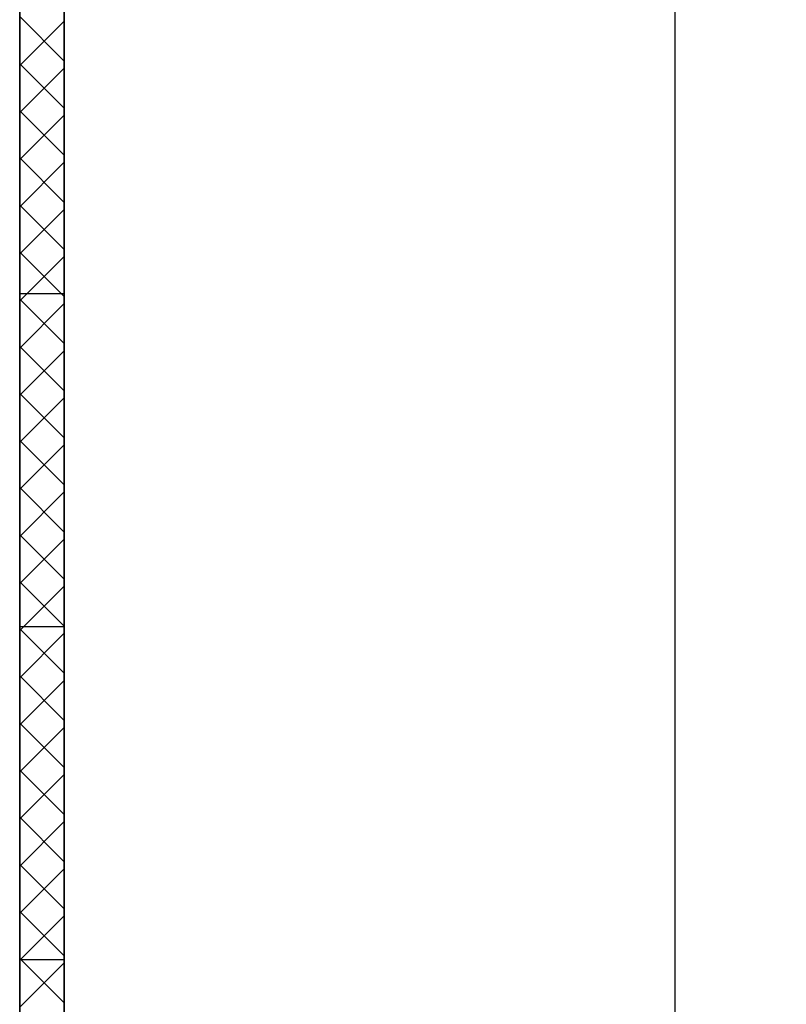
# Model space of a CAD drawing. Header units: millimetres. Extents: x -532 to 413144, y -532 to 654275.
# Tile 147 of 210: x 35980 to 36670, y 27936 to 28823. Entities that reach past the tile are written whole.
import ezdxf

# ---------------------------------------------------------------- set-up
doc = ezdxf.new("R2010")
doc.units = ezdxf.units.MM
doc.header["$LTSCALE"] = 100
for name, color, linetype in [('A--M1A--MAATVOERING--RESTO & KEUKEN', 12, 'Continuous'), ('A-0010--', 7, 'Continuous'), ('A-0220-WAND-BI', 7, 'Continuous')]:
    doc.layers.add(name, color=color, linetype=linetype)
doc.styles.add('PAScad_tekst', font='arial.ttf')
doc.styles.add('romans', font='romans.shx')
doc.dimstyles.new('romans', dxfattribs={"dimtxt": 1, "dimasz": 1, "dimexe": 0.5, "dimexo": 0.5, "dimgap": 1, "dimtad": 1, "dimdec": 0, "dimtxsty": 'romans', "dimblk": 'gbb_tod', "dimcen": 0, "dimse1": 1, "dimse2": 1, "dimclrd": 1, "dimclre": 1, "dimclrt": 2, "dimadec": 0, "dimazin": 0, "dimtfac": 1, "dimtdec": 0, "dimtmove": 2, "dimatfit": 2, "dimldrblk": 'gbb_tod', "dimfxl": 1, "dimarcsym": 0})

# ---------------------------------------------------------------- blocks, each defined once
blk = doc.blocks.new('gbb_tod')
at = {"color": 0}
for p, q in [((0, -2), (0, 2)), ((-1, 0), (1, 0))]:
    blk.add_line(p, q, dxfattribs=at)
blk.add_circle((0, 0), 0.5, dxfattribs=at)
blk = doc.blocks.new('*D612')
at = {"layer": 'A--M1A--MAATVOERING--RESTO & KEUKEN', "lineweight": -2, "transparency": 16777216}
blk.add_line((36570, 24280), (36570, 29117.63), dxfattribs=at)
at = {"layer": 'Defpoints', "color": 0, "transparency": 16777216}
for p in [(36570, 29167.63), (36570, 29167.63), (36570, 24230)]:
    blk.add_point(p, dxfattribs=at)
at = {"layer": 'A--M1A--MAATVOERING--RESTO & KEUKEN', "lineweight": -2, "transparency": 16777216, "xscale": 50, "yscale": 50, "zscale": 50}
for p, rotation in [((36570, 29167.63), 90), ((36570, 24230), 270)]:
    blk.add_blockref('gbb_tod', p, dxfattribs=dict(at, rotation=rotation))
at = {"layer": 'A--M1A--MAATVOERING--RESTO & KEUKEN', "transparency": 16777216, "insert": (36443.36, 26698.81), "char_height": 150, "attachment_point": 5, "rotation": 90, "style": 'PAScad_tekst'}
blk.add_mtext('4938', dxfattribs=at)

msp = doc.modelspace()

# ---------------------------------------------------------------- linework, layer by layer
at = {"layer": 'A-0010--'}
for p, q in [((35980, 28576.3125), (36020, 28576.3125)), ((35980, 28276.3125), (36020, 28276.3125)), ((35980, 27976.3125), (36020, 27976.3125))]:
    msp.add_line(p, q, dxfattribs=at)
at = {"layer": 'A-0010--', "ltscale": 10}
for points in [[(36020, 29167.625), (36020, 27676.3125), (35980, 27676.3125), (35980, 29167.625)], [(36020, 27676.3125), (36020, 29167.625), (35980, 29167.625), (35980, 27676.3125)]]:
    msp.add_lwpolyline(points, close=True, dxfattribs=at)
at = {"layer": 'A-0220-WAND-BI'}
for p, q in [((36020, 28785.78125), (35980, 28825.78125)), ((35980, 28781.8125), (36020, 28821.84375)), ((36020, 28743.34375), (35980, 28783.34375)), ((35980, 28739.40625), (36020, 28779.40625)), ((36020, 28700.9375), (35980, 28740.9375)), ((35980, 28696.96875), (36020, 28736.96875)), ((36020, 28658.5), (35980, 28698.5)), ((35980, 28654.5625), (36020, 28694.5625)), ((36020, 28616.0625), (35980, 28656.0625)), ((35980, 28612.125), (36020, 28652.125)), ((36020, 28573.65625), (35980, 28613.65625)), ((35980, 28569.71875), (36020, 28609.6875)), ((36020, 28531.21875), (35980, 28571.21875)), ((35980, 28527.28125), (36020, 28567.28125)), ((36020, 28488.78125), (35980, 28528.78125)), ((35980, 28484.84375), (36020, 28524.84375)), ((36020, 28446.375), (35980, 28486.375)), ((35980, 28442.4375), (36020, 28482.40625)), ((36020, 28403.9375), (35980, 28443.9375)), ((35980, 28400), (36020, 28440)), ((36020, 28361.5), (35980, 28401.5)), ((35980, 28357.5625), (36020, 28397.5625)), ((36020, 28319.09375), (35980, 28359.09375)), ((35980, 28315.15625), (36020, 28355.15625)), ((36020, 28276.65625), (35980, 28316.65625)), ((35980, 28272.71875), (36020, 28312.71875)), ((36020, 28234.21875), (35980, 28274.21875)), ((35980, 28230.28125), (36020, 28270.28125)), ((36020, 28191.8125), (35980, 28231.8125)), ((35980, 28187.875), (36020, 28227.875)), ((36020, 28149.375), (35980, 28189.375)), ((35980, 28145.4375), (36020, 28185.4375)), ((36020, 28106.9375), (35980, 28146.9375)), ((35980, 28103), (36020, 28143)), ((36020, 28064.53125), (35980, 28104.53125)), ((35980, 28060.59375), (36020, 28100.59375)), ((36020, 28022.09375), (35980, 28062.09375)), ((35980, 28018.15625), (36020, 28058.15625)), ((36020, 27979.65625), (35980, 28019.65625)), ((35980, 27975.71875), (36020, 28015.71875)), ((36020, 27937.25), (35980, 27977.25)), ((35980, 27933.3125), (36020, 27973.3125))]:
    msp.add_line(p, q, dxfattribs=at)

# ---------------------------------------------------------------- dimensions: what is measured, and where the dimension line sits
at = {"layer": 'A--M1A--MAATVOERING--RESTO & KEUKEN'}
dim = msp.add_linear_dim(base=(36570, 29167.625), p1=(36570, 24230), p2=(36570, 29167.625), angle=90, dimstyle='romans', override={"dimscale": 50, "dimtxt": 3, "dimtxsty": 'PAScad_tekst', "dimclrd": 256, "dimclre": 256, "dimclrt": 256}, dxfattribs=at)
dim.commit()
dim.dimension.update_dxf_attribs({"geometry": '*D612', "text_midpoint": (36443.36289, 26698.8125)})

doc.saveas('drawing.dxf')
